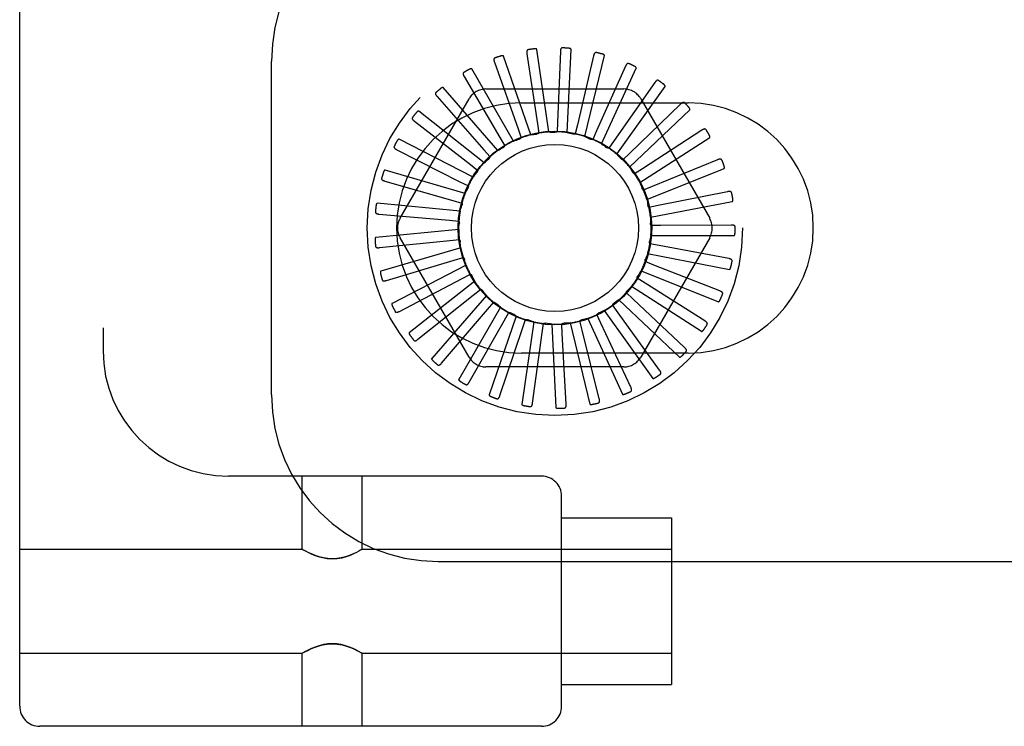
# Model space of a CAD drawing. Header units: inches. Extents: x 0 to 200, y 0 to 129.
# Tile 4 of 94: x 27.38 to 28.85, y 46.52 to 47.58. Entities that reach past the tile are written whole.
import ezdxf

# ---------------------------------------------------------------- set-up
doc = ezdxf.new("R2010")
doc.units = ezdxf.units.IN
doc.header["$LTSCALE"] = 11
doc.header["$MEASUREMENT"] = 0
doc.linetypes.add('HIDDEN', pattern=[0.2, 0.1, -0.1])
doc.layers.add('DEFAULT_2', color=8, linetype='HIDDEN')

msp = doc.modelspace()

# ---------------------------------------------------------------- linework, layer by layer
at = {"layer": 'DEFAULT_2', "color": 8, "linetype": 'HIDDEN'}
for p, q in [((27.3778, 46.5537), (27.3778, 52.0542)), ((27.5028, 51.5212), (27.5028, 47.0867)), ((28.144, 47.4105), (28.1032, 47.5286)), ((28.1383, 47.5321), (28.1541, 47.4272)), ((28.1711, 47.4148), (28.1533, 47.5385)), ((28.1885, 47.5353), (28.1842, 47.4293)), ((28.1985, 47.4139), (28.2045, 47.5387)), ((28.2384, 47.529), (28.2141, 47.4257)), ((28.2253, 47.4079), (28.2547, 47.5293)), ((27.7553, 47.0208), (27.7553, 47.5208)), ((28.0896, 47.5194), (28.125, 47.4194)), ((28.2862, 47.5133), (28.2428, 47.4165)), ((28.2504, 47.3969), (28.3023, 47.5106)), ((28.0442, 47.4978), (28.0979, 47.4063)), ((28.1183, 47.4011), (28.0558, 47.5093)), ((28.0947, 47.387), (28.0129, 47.4814)), ((28.3302, 47.4889), (28.2692, 47.402)), ((28.273, 47.3813), (28.3455, 47.4831)), ((28.0037, 47.4679), (28.0738, 47.3882)), ((28.0768, 47.4792), (28.2837, 47.4792)), ((27.9481, 47.2854), (28.0516, 47.4646)), ((28.1303, 47.4583), (28.3803, 47.4583)), ((28.3687, 47.4565), (28.2925, 47.3828)), ((28.309, 47.4646), (28.4124, 47.2854)), ((28.0743, 47.3687), (27.9761, 47.446)), ((28.2922, 47.3618), (28.3827, 47.448)), ((27.9696, 47.431), (28.0535, 47.366)), ((28.1541, 47.4272), (28.1562, 47.4131)), ((28.1842, 47.4293), (28.1836, 47.415)), ((28.2141, 47.4257), (28.2108, 47.4118)), ((28.125, 47.4194), (28.1298, 47.406)), ((28.2428, 47.4165), (28.237, 47.4035)), ((28.4005, 47.4175), (28.3116, 47.3595)), ((28.0577, 47.3469), (27.9466, 47.4041)), ((28.0979, 47.4063), (28.1051, 47.394)), ((28.2692, 47.402), (28.261, 47.3903)), ((28.3074, 47.339), (28.4125, 47.4065)), ((27.9431, 47.3882), (28.0378, 47.3402)), ((28.0738, 47.3882), (28.0832, 47.3775)), ((28.2925, 47.3828), (28.2822, 47.3729)), ((28.0535, 47.366), (28.0647, 47.3572)), ((28.4243, 47.3732), (28.326, 47.3331)), ((28.0455, 47.3223), (27.9256, 47.3575)), ((28.3116, 47.3595), (28.2997, 47.3518)), ((28.318, 47.3137), (28.434, 47.3601)), ((27.9252, 47.3412), (28.0272, 47.312)), ((28.0378, 47.3402), (28.0505, 47.3338)), ((28.326, 47.3331), (28.3128, 47.3277)), ((28.4392, 47.3252), (28.3352, 47.3044)), ((28.0382, 47.2959), (27.9138, 47.3078)), ((28.0272, 47.312), (28.0409, 47.3081)), ((28.3352, 47.3044), (28.3212, 47.3016)), ((28.3236, 47.2868), (28.4463, 47.3105)), ((27.9165, 47.2917), (28.0222, 47.2823)), ((28.0222, 47.2823), (28.0364, 47.281)), ((28.3387, 47.2744), (28.3245, 47.2744)), ((28.4448, 47.2752), (28.3387, 47.2744)), ((28.036, 47.2685), (27.9116, 47.2567)), ((27.9173, 47.2414), (28.0229, 47.2522)), ((28.0516, 47.0771), (27.9481, 47.2562)), ((28.0229, 47.2522), (28.037, 47.2536)), ((28.4124, 47.2562), (28.309, 47.0771)), ((28.3365, 47.2444), (28.3225, 47.247)), ((28.3241, 47.2594), (28.449, 47.2594)), ((28.0391, 47.2413), (27.9192, 47.2061)), ((28.3193, 47.2324), (28.442, 47.2087)), ((28.4409, 47.225), (28.3365, 47.2444)), ((27.9276, 47.1921), (28.0292, 47.2227)), ((28.0292, 47.2227), (28.0429, 47.2268)), ((28.3287, 47.2153), (28.3155, 47.2205)), ((28.4275, 47.1765), (28.3287, 47.2153)), ((28.0472, 47.2151), (27.9361, 47.1578)), ((28.0411, 47.195), (28.0537, 47.2016)), ((28.3095, 47.2068), (28.4255, 47.1603)), ((27.9471, 47.1457), (28.0411, 47.195)), ((28.0602, 47.1909), (27.9619, 47.1137)), ((28.056, 47.1991), (28.0561, 47.1989)), ((28.3155, 47.1882), (28.3035, 47.1958)), ((28.4052, 47.1315), (28.3155, 47.1882)), ((28.0579, 47.17), (28.0691, 47.1789)), ((28.2974, 47.1641), (28.2871, 47.1739)), ((28.2951, 47.1835), (28.4002, 47.1159)), ((27.975, 47.1039), (28.0579, 47.17)), ((28.0775, 47.1696), (27.9956, 47.0752)), ((28.0792, 47.1487), (28.0885, 47.1595)), ((28.2764, 47.1633), (28.3669, 47.0771)), ((28.3747, 47.0914), (28.2974, 47.1641)), ((28.0103, 47.0681), (28.0792, 47.1487)), ((28.0985, 47.152), (28.036, 47.0438)), ((28.1042, 47.1318), (28.1112, 47.1442)), ((28.2544, 47.1471), (28.3269, 47.0453)), ((28.2751, 47.1438), (28.2668, 47.1554)), ((28.3373, 47.0578), (28.2751, 47.1438)), ((28.0517, 47.0395), (28.1042, 47.1318)), ((28.1224, 47.1387), (28.0816, 47.0206)), ((28.1485, 47.1301), (28.1307, 47.0064)), ((28.1318, 47.1199), (28.1364, 47.1334)), ((28.1613, 47.1135), (28.1632, 47.1276)), ((28.1757, 47.1267), (28.1816, 47.0018)), ((28.1914, 47.1127), (28.1906, 47.127)), ((28.2031, 47.1284), (28.2325, 47.0069)), ((28.2211, 47.1177), (28.2177, 47.1315)), ((28.2296, 47.1353), (28.2815, 47.0216)), ((28.2494, 47.1282), (28.2434, 47.1411)), ((28.2941, 47.032), (28.2494, 47.1282)), ((28.0978, 47.0194), (28.1318, 47.1199)), ((28.1469, 47.0083), (28.1613, 47.1135)), ((28.1972, 47.0068), (28.1914, 47.1127)), ((28.2469, 47.0148), (28.2211, 47.1177)), ((28.3803, 47.0833), (28.1303, 47.0833)), ((28.2837, 47.0625), (28.0768, 47.0625)), ((28.1603, 46.8987), (27.6908, 46.8987)), ((27.8015, 46.7892), (27.8015, 46.8987)), ((27.8915, 46.7892), (27.8915, 46.8987)), ((28.1903, 46.5537), (28.1903, 46.8687)), ((28.1903, 46.8362), (28.3553, 46.8362)), ((28.3553, 46.8361), (28.3553, 46.5862)), ((27.3778, 46.7892), (27.8015, 46.7892)), ((27.8021, 46.7888), (27.8015, 46.7892)), ((27.802, 46.7888), (27.8037, 46.7879)), ((27.8035, 46.788), (27.8066, 46.7863)), ((27.891, 46.7888), (27.8893, 46.7879)), ((27.8915, 46.7892), (27.891, 46.7888)), ((27.8915, 46.7892), (28.3553, 46.7892)), ((28.0053, 46.7708), (29.2553, 46.7708)), ((27.3778, 46.6332), (27.8015, 46.6332)), ((27.8021, 46.6335), (27.8015, 46.6332)), ((27.8015, 46.5237), (27.8015, 46.6332)), ((27.8037, 46.6344), (27.802, 46.6335)), ((27.8865, 46.636), (27.8895, 46.6343)), ((27.8893, 46.6344), (27.891, 46.6335)), ((27.8915, 46.6332), (27.891, 46.6335)), ((27.8915, 46.6332), (28.3553, 46.6332)), ((27.8915, 46.5237), (27.8915, 46.6332)), ((28.1903, 46.5862), (28.3553, 46.5862)), ((28.1603, 46.5237), (27.4078, 46.5237))]:
    msp.add_line(p, q, dxfattribs=at)
for points in [[(28.1915, 47.5409), (28.191, 47.5408), (28.1906, 47.5407), (28.1902, 47.5405), (28.1899, 47.5403), (28.1896, 47.54), (28.1894, 47.5396), (28.1892, 47.5392), (28.189, 47.5387), (28.1889, 47.5382), (28.1888, 47.5377), (28.1887, 47.5371), (28.1886, 47.5365), (28.1886, 47.5359), (28.1885, 47.5353)], [(28.2045, 47.5387), (28.2044, 47.5389), (28.2044, 47.5391), (28.2043, 47.5392), (28.2041, 47.5393), (28.204, 47.5395), (28.2038, 47.5396), (28.2036, 47.5397), (28.2034, 47.5397), (28.2032, 47.5398), (28.2029, 47.5399), (28.2027, 47.54), (28.2024, 47.54), (28.2022, 47.5401), (28.2019, 47.5401), (28.2016, 47.5402), (28.2013, 47.5402), (28.201, 47.5403), (28.2007, 47.5403), (28.2004, 47.5404), (28.2, 47.5404)], [(28.0903, 47.5257), (28.0899, 47.5255), (28.0895, 47.5252), (28.0893, 47.5249), (28.0891, 47.5246), (28.0889, 47.5242), (28.0888, 47.5237), (28.0888, 47.5233), (28.0888, 47.5228), (28.0889, 47.5222), (28.089, 47.5217), (28.0891, 47.5212), (28.0893, 47.5206), (28.0894, 47.52), (28.0896, 47.5194)], [(28.1032, 47.5286), (28.1031, 47.5287), (28.103, 47.5288), (28.1028, 47.5289), (28.1026, 47.529), (28.1024, 47.529), (28.1022, 47.5291), (28.102, 47.5291), (28.1018, 47.5291), (28.1016, 47.5291), (28.1013, 47.5291), (28.1011, 47.529), (28.1008, 47.529), (28.1005, 47.5289), (28.1003, 47.5289), (28.1, 47.5288), (28.0997, 47.5288), (28.0994, 47.5287), (28.0991, 47.5286), (28.0988, 47.5285), (28.0985, 47.5284)], [(28.1402, 47.5381), (28.1397, 47.538), (28.1393, 47.5378), (28.139, 47.5376), (28.1387, 47.5372), (28.1385, 47.5369), (28.1383, 47.5365), (28.1382, 47.536), (28.1382, 47.5355), (28.1381, 47.535), (28.1381, 47.5345), (28.1381, 47.5339), (28.1382, 47.5333), (28.1382, 47.5327), (28.1383, 47.5321)], [(28.1533, 47.5385), (28.1533, 47.5387), (28.1532, 47.5388), (28.153, 47.5389), (28.1529, 47.539), (28.1527, 47.5391), (28.1525, 47.5392), (28.1523, 47.5392), (28.1521, 47.5393), (28.1519, 47.5393), (28.1516, 47.5393), (28.1514, 47.5393), (28.1511, 47.5394), (28.1508, 47.5394), (28.1506, 47.5394), (28.1503, 47.5394), (28.15, 47.5394), (28.1497, 47.5393), (28.1493, 47.5393), (28.149, 47.5393), (28.1486, 47.5392)], [(28.2424, 47.5339), (28.2419, 47.5339), (28.2415, 47.5339), (28.2411, 47.5338), (28.2407, 47.5336), (28.2404, 47.5333), (28.2401, 47.533), (28.2398, 47.5326), (28.2395, 47.5322), (28.2393, 47.5317), (28.2391, 47.5312), (28.2389, 47.5307), (28.2387, 47.5301), (28.2386, 47.5296), (28.2384, 47.529)], [(28.2547, 47.5293), (28.2547, 47.5295), (28.2547, 47.5297), (28.2546, 47.5298), (28.2545, 47.53), (28.2544, 47.5301), (28.2542, 47.5303), (28.2541, 47.5304), (28.2539, 47.5305), (28.2537, 47.5306), (28.2535, 47.5307), (28.2532, 47.5309), (28.253, 47.531), (28.2527, 47.5311), (28.2525, 47.5312), (28.2522, 47.5313), (28.2519, 47.5314), (28.2516, 47.5315), (28.2513, 47.5316), (28.251, 47.5317), (28.2508, 47.5317)], [(28.291, 47.5174), (28.2906, 47.5175), (28.2902, 47.5176), (28.2898, 47.5175), (28.2893, 47.5174), (28.289, 47.5172), (28.2886, 47.517), (28.2883, 47.5166), (28.2879, 47.5163), (28.2876, 47.5159), (28.2873, 47.5154), (28.287, 47.5149), (28.2868, 47.5144), (28.2865, 47.5139), (28.2862, 47.5133)], [(28.3023, 47.5106), (28.3024, 47.5107), (28.3024, 47.5109), (28.3023, 47.5111), (28.3022, 47.5112), (28.3021, 47.5114), (28.302, 47.5116), (28.3018, 47.5117), (28.3017, 47.5119), (28.3015, 47.512), (28.3013, 47.5122), (28.3011, 47.5123), (28.3009, 47.5125), (28.3007, 47.5127), (28.3005, 47.5128), (28.3002, 47.513), (28.3, 47.5131), (28.2997, 47.5133), (28.2994, 47.5134), (28.2991, 47.5136), (28.2988, 47.5137)], [(28.0437, 47.5041), (28.0433, 47.5038), (28.043, 47.5035), (28.0428, 47.5031), (28.0427, 47.5027), (28.0426, 47.5023), (28.0426, 47.5019), (28.0427, 47.5014), (28.0428, 47.5009), (28.043, 47.5004), (28.0431, 47.4999), (28.0434, 47.4994), (28.0436, 47.4989), (28.0439, 47.4983), (28.0442, 47.4978)], [(28.0558, 47.5093), (28.0557, 47.5094), (28.0555, 47.5095), (28.0554, 47.5096), (28.0552, 47.5096), (28.055, 47.5096), (28.0548, 47.5096), (28.0546, 47.5096), (28.0543, 47.5096), (28.0541, 47.5095), (28.0539, 47.5094), (28.0536, 47.5094), (28.0534, 47.5093), (28.0531, 47.5092), (28.0529, 47.5091), (28.0526, 47.509), (28.0523, 47.5089), (28.0521, 47.5087), (28.0518, 47.5086), (28.0515, 47.5084), (28.0512, 47.5083)], [(28.0129, 47.4814), (28.0128, 47.4815), (28.0126, 47.4816), (28.0124, 47.4816), (28.0122, 47.4816), (28.012, 47.4816), (28.0118, 47.4816), (28.0116, 47.4815), (28.0114, 47.4814), (28.0112, 47.4813), (28.011, 47.4812), (28.0108, 47.4811), (28.0105, 47.481), (28.0103, 47.4808), (28.0101, 47.4807), (28.0098, 47.4805), (28.0096, 47.4804), (28.0093, 47.4802), (28.0091, 47.48), (28.0088, 47.4798), (28.0085, 47.4795)], [(28.3357, 47.4919), (28.3353, 47.4922), (28.3349, 47.4923), (28.3345, 47.4923), (28.334, 47.4923), (28.3336, 47.4922), (28.3332, 47.492), (28.3328, 47.4918), (28.3324, 47.4915), (28.3321, 47.4911), (28.3317, 47.4907), (28.3313, 47.4903), (28.3309, 47.4898), (28.3306, 47.4894), (28.3302, 47.4889)], [(28.3455, 47.4831), (28.3455, 47.4833), (28.3456, 47.4835), (28.3456, 47.4836), (28.3455, 47.4838), (28.3454, 47.484), (28.3453, 47.4842), (28.3452, 47.4844), (28.3451, 47.4846), (28.345, 47.4847), (28.3448, 47.4849), (28.3446, 47.4851), (28.3445, 47.4853), (28.3443, 47.4855), (28.3441, 47.4857), (28.3439, 47.4859), (28.3436, 47.4861), (28.3434, 47.4863), (28.3432, 47.4865), (28.3429, 47.4867), (28.3427, 47.4869)], [(28.002, 47.474), (28.0017, 47.4737), (28.0015, 47.4733), (28.0014, 47.4729), (28.0013, 47.4725), (28.0013, 47.4721), (28.0014, 47.4716), (28.0015, 47.4712), (28.0017, 47.4707), (28.002, 47.4703), (28.0023, 47.4698), (28.0026, 47.4693), (28.003, 47.4689), (28.0033, 47.4684), (28.0037, 47.4679)], [(28.3747, 47.4585), (28.3744, 47.4588), (28.374, 47.459), (28.3736, 47.4592), (28.3732, 47.4592), (28.3728, 47.4592), (28.3723, 47.4591), (28.3719, 47.4589), (28.3714, 47.4587), (28.371, 47.4584), (28.3706, 47.4581), (28.3701, 47.4577), (28.3696, 47.4574), (28.3692, 47.457), (28.3687, 47.4565)], [(28.3827, 47.448), (28.3828, 47.4482), (28.3828, 47.4483), (28.3828, 47.4485), (28.3828, 47.4487), (28.3828, 47.4489), (28.3827, 47.4491), (28.3827, 47.4493), (28.3826, 47.4495), (28.3825, 47.4497), (28.3824, 47.4499), (28.3822, 47.4501), (28.3821, 47.4504), (28.3819, 47.4506), (28.3818, 47.4508), (28.3816, 47.451), (28.3814, 47.4513), (28.3812, 47.4515), (28.381, 47.4518), (28.3808, 47.452), (28.3806, 47.4523)], [(27.9668, 47.4366), (27.9666, 47.4362), (27.9664, 47.4358), (27.9663, 47.4354), (27.9664, 47.435), (27.9665, 47.4346), (27.9666, 47.4341), (27.9668, 47.4337), (27.9671, 47.4333), (27.9675, 47.4329), (27.9678, 47.4325), (27.9682, 47.4321), (27.9687, 47.4317), (27.9691, 47.4313), (27.9696, 47.431)], [(27.9761, 47.446), (27.9759, 47.446), (27.9757, 47.4461), (27.9756, 47.4461), (27.9754, 47.446), (27.9752, 47.446), (27.975, 47.4459), (27.9748, 47.4458), (27.9746, 47.4457), (27.9744, 47.4455), (27.9742, 47.4454), (27.974, 47.4452), (27.9738, 47.445), (27.9736, 47.4449), (27.9734, 47.4447), (27.9732, 47.4445), (27.973, 47.4443), (27.9728, 47.444), (27.9726, 47.4438), (27.9724, 47.4436), (27.9722, 47.4433)], [(28.144, 47.4105), (28.1462, 47.4108), (28.1484, 47.4111), (28.1506, 47.4114), (28.1528, 47.4117)], [(28.1562, 47.4131), (28.1557, 47.4127), (28.1552, 47.4124), (28.1546, 47.4121), (28.1541, 47.4119), (28.1535, 47.4118), (28.1528, 47.4117)], [(28.1711, 47.4148), (28.1733, 47.4147), (28.1756, 47.4146), (28.1778, 47.4145), (28.18, 47.4143)], [(28.1836, 47.415), (28.183, 47.4148), (28.1825, 47.4146), (28.1818, 47.4144), (28.1812, 47.4143), (28.1806, 47.4143), (28.18, 47.4143)], [(28.1985, 47.4139), (28.2007, 47.4134), (28.2029, 47.4129), (28.205, 47.4124), (28.2072, 47.4118)], [(28.2108, 47.4118), (28.2102, 47.4117), (28.2096, 47.4116), (28.209, 47.4115), (28.2084, 47.4116), (28.2078, 47.4116), (28.2072, 47.4118)], [(28.2253, 47.4079), (28.2273, 47.407), (28.2293, 47.4061), (28.2314, 47.4051), (28.2333, 47.4041)], [(28.4067, 47.4183), (28.4064, 47.4187), (28.4061, 47.419), (28.4057, 47.4192), (28.4053, 47.4193), (28.4049, 47.4193), (28.4045, 47.4193), (28.404, 47.4192), (28.4035, 47.4191), (28.403, 47.4189), (28.4025, 47.4187), (28.402, 47.4184), (28.4015, 47.4182), (28.401, 47.4178), (28.4005, 47.4175)], [(28.4125, 47.4065), (28.4127, 47.4066), (28.4128, 47.4068), (28.4128, 47.407), (28.4128, 47.4071), (28.4128, 47.4073), (28.4128, 47.4075), (28.4128, 47.4078), (28.4127, 47.408), (28.4127, 47.4082), (28.4126, 47.4084), (28.4125, 47.4087), (28.4124, 47.4089), (28.4123, 47.4092), (28.4122, 47.4094), (28.4121, 47.4097), (28.4119, 47.4099), (28.4118, 47.4102), (28.4116, 47.4105), (28.4115, 47.4108), (28.4113, 47.4111)], [(27.9393, 47.3932), (27.9391, 47.3928), (27.939, 47.3924), (27.9391, 47.3919), (27.9392, 47.3915), (27.9393, 47.3911), (27.9396, 47.3908), (27.9399, 47.3904), (27.9402, 47.3901), (27.9406, 47.3897), (27.9411, 47.3894), (27.9415, 47.3891), (27.942, 47.3888), (27.9426, 47.3885), (27.9431, 47.3882)], [(27.9466, 47.4041), (27.9464, 47.4042), (27.9463, 47.4042), (27.9461, 47.4042), (27.9459, 47.4041), (27.9458, 47.404), (27.9456, 47.4039), (27.9454, 47.4037), (27.9453, 47.4036), (27.9451, 47.4034), (27.9449, 47.4032), (27.9448, 47.403), (27.9446, 47.4028), (27.9444, 47.4026), (27.9443, 47.4024), (27.9441, 47.4022), (27.944, 47.4019), (27.9438, 47.4017), (27.9436, 47.4014), (27.9435, 47.4011), (27.9433, 47.4008)], [(28.1051, 47.394), (28.1048, 47.3934), (28.1044, 47.3929), (28.104, 47.3925), (28.1035, 47.3921), (28.103, 47.3917), (28.1025, 47.3914)], [(28.1183, 47.4011), (28.1204, 47.4018), (28.1225, 47.4026), (28.1246, 47.4033), (28.1267, 47.4039)], [(28.1298, 47.406), (28.1293, 47.4055), (28.1289, 47.4051), (28.1284, 47.4047), (28.1278, 47.4044), (28.1273, 47.4041), (28.1267, 47.4039)], [(28.237, 47.4035), (28.2363, 47.4034), (28.2357, 47.4035), (28.2351, 47.4036), (28.2345, 47.4037), (28.2339, 47.4039), (28.2333, 47.4041)], [(28.2504, 47.3969), (28.2522, 47.3956), (28.254, 47.3943), (28.2558, 47.393), (28.2576, 47.3917)], [(28.0947, 47.387), (28.0966, 47.3881), (28.0986, 47.3893), (28.1005, 47.3903), (28.1025, 47.3914)], [(28.261, 47.3903), (28.2604, 47.3904), (28.2598, 47.3906), (28.2592, 47.3908), (28.2587, 47.391), (28.2581, 47.3913), (28.2576, 47.3917)], [(28.273, 47.3813), (28.2746, 47.3797), (28.2761, 47.3781), (28.2776, 47.3765), (28.2791, 47.3749)], [(28.0743, 47.3687), (28.076, 47.3702), (28.0776, 47.3717), (28.0793, 47.3731), (28.0811, 47.3745)], [(28.0832, 47.3775), (28.0829, 47.3769), (28.0827, 47.3764), (28.0823, 47.3758), (28.0819, 47.3754), (28.0815, 47.3749), (28.0811, 47.3745)], [(28.2822, 47.3729), (28.2816, 47.3731), (28.281, 47.3734), (28.2805, 47.3737), (28.28, 47.374), (28.2795, 47.3744), (28.2791, 47.3749)], [(28.4306, 47.3728), (28.4303, 47.3732), (28.4301, 47.3735), (28.4297, 47.3738), (28.4294, 47.374), (28.429, 47.3741), (28.4285, 47.3742), (28.4281, 47.3742), (28.4276, 47.3742), (28.427, 47.3741), (28.4265, 47.374), (28.426, 47.3738), (28.4254, 47.3736), (28.4248, 47.3734), (28.4243, 47.3732)], [(28.434, 47.3601), (28.4342, 47.3602), (28.4343, 47.3603), (28.4344, 47.3605), (28.4344, 47.3607), (28.4345, 47.3609), (28.4345, 47.3611), (28.4345, 47.3613), (28.4345, 47.3615), (28.4345, 47.3617), (28.4344, 47.362), (28.4344, 47.3622), (28.4343, 47.3625), (28.4343, 47.3627), (28.4342, 47.363), (28.4342, 47.3633), (28.4341, 47.3636), (28.434, 47.3639), (28.4339, 47.3642), (28.4338, 47.3645), (28.4337, 47.3648)], [(27.9256, 47.3575), (27.9254, 47.3575), (27.9253, 47.3575), (27.9251, 47.3574), (27.9249, 47.3573), (27.9248, 47.3572), (27.9247, 47.3571), (27.9245, 47.3569), (27.9244, 47.3567), (27.9243, 47.3565), (27.9241, 47.3563), (27.924, 47.3561), (27.9239, 47.3559), (27.9238, 47.3556), (27.9236, 47.3554), (27.9235, 47.3551), (27.9234, 47.3548), (27.9233, 47.3545), (27.9232, 47.3542), (27.9231, 47.3539), (27.923, 47.3537)], [(28.0577, 47.3469), (28.059, 47.3487), (28.0604, 47.3504), (28.0618, 47.3521), (28.0632, 47.3538)], [(28.0647, 47.3572), (28.0646, 47.3566), (28.0644, 47.356), (28.0642, 47.3554), (28.0639, 47.3549), (28.0636, 47.3543), (28.0632, 47.3538)], [(28.2922, 47.3618), (28.2935, 47.3599), (28.2947, 47.3581), (28.2958, 47.3562), (28.297, 47.3543)], [(28.2997, 47.3518), (28.2991, 47.3521), (28.2986, 47.3524), (28.2981, 47.3528), (28.2977, 47.3533), (28.2973, 47.3538), (28.297, 47.3543)], [(27.9205, 47.3454), (27.9204, 47.3449), (27.9204, 47.3445), (27.9205, 47.3441), (27.9207, 47.3437), (27.9209, 47.3434), (27.9212, 47.343), (27.9216, 47.3428), (27.922, 47.3425), (27.9225, 47.3422), (27.923, 47.342), (27.9235, 47.3418), (27.924, 47.3416), (27.9246, 47.3414), (27.9252, 47.3412)], [(28.0505, 47.3338), (28.0505, 47.3332), (28.0504, 47.3325), (28.0503, 47.3319), (28.0501, 47.3313), (28.0499, 47.3307), (28.0496, 47.3302)], [(28.3074, 47.339), (28.3083, 47.3369), (28.3091, 47.3348), (28.3099, 47.3328), (28.3107, 47.3307)], [(28.0455, 47.3223), (28.0465, 47.3243), (28.0475, 47.3263), (28.0486, 47.3282), (28.0496, 47.3302)], [(28.3128, 47.3277), (28.3124, 47.3281), (28.3119, 47.3286), (28.3115, 47.329), (28.3112, 47.3296), (28.3109, 47.3301), (28.3107, 47.3307)], [(28.4453, 47.3236), (28.4452, 47.324), (28.445, 47.3244), (28.4447, 47.3247), (28.4444, 47.325), (28.444, 47.3252), (28.4436, 47.3253), (28.4431, 47.3254), (28.4426, 47.3255), (28.4421, 47.3255), (28.4416, 47.3255), (28.441, 47.3254), (28.4404, 47.3254), (28.4398, 47.3253), (28.4392, 47.3252)], [(27.9138, 47.3078), (27.9136, 47.3077), (27.9135, 47.3077), (27.9133, 47.3076), (27.9132, 47.3075), (27.9131, 47.3073), (27.913, 47.3071), (27.9129, 47.3069), (27.9128, 47.3067), (27.9127, 47.3065), (27.9126, 47.3063), (27.9125, 47.306), (27.9124, 47.3058), (27.9124, 47.3055), (27.9123, 47.3053), (27.9122, 47.305), (27.9122, 47.3047), (27.9121, 47.3044), (27.9121, 47.3041), (27.912, 47.3037), (27.912, 47.3034)], [(28.0382, 47.2959), (28.0388, 47.298), (28.0394, 47.3002), (28.0401, 47.3023), (28.0408, 47.3044)], [(28.0409, 47.3081), (28.041, 47.3075), (28.0411, 47.3068), (28.0411, 47.3062), (28.041, 47.3056), (28.0409, 47.305), (28.0408, 47.3044)], [(28.318, 47.3137), (28.3185, 47.3115), (28.3189, 47.3093), (28.3193, 47.3071), (28.3196, 47.3049)], [(28.3212, 47.3016), (28.3208, 47.3021), (28.3205, 47.3026), (28.3202, 47.3031), (28.3199, 47.3037), (28.3198, 47.3043), (28.3196, 47.3049)], [(28.4463, 47.3105), (28.4465, 47.3105), (28.4466, 47.3106), (28.4467, 47.3108), (28.4468, 47.3109), (28.4469, 47.3111), (28.447, 47.3113), (28.447, 47.3115), (28.447, 47.3118), (28.4471, 47.312), (28.4471, 47.3122), (28.4471, 47.3125), (28.4471, 47.3127), (28.4471, 47.313), (28.4471, 47.3133), (28.4471, 47.3136), (28.447, 47.3139), (28.447, 47.3142), (28.447, 47.3145), (28.4469, 47.3148), (28.4469, 47.3152)], [(27.9111, 47.2949), (27.9111, 47.2944), (27.9112, 47.294), (27.9113, 47.2936), (27.9116, 47.2933), (27.9119, 47.293), (27.9122, 47.2927), (27.9127, 47.2925), (27.9131, 47.2923), (27.9136, 47.2921), (27.9141, 47.292), (27.9147, 47.2919), (27.9153, 47.2918), (27.9159, 47.2917), (27.9165, 47.2917)], [(28.036, 47.2685), (28.0362, 47.2708), (28.0364, 47.273), (28.0367, 47.2752), (28.0369, 47.2774)], [(28.0364, 47.281), (28.0366, 47.2805), (28.0368, 47.2799), (28.0369, 47.2792), (28.037, 47.2786), (28.037, 47.278), (28.0369, 47.2774)], [(28.3236, 47.2868), (28.3237, 47.2846), (28.3237, 47.2824), (28.3236, 47.2801), (28.3236, 47.2779)], [(28.3245, 47.2744), (28.3242, 47.2749), (28.324, 47.2755), (28.3238, 47.2761), (28.3236, 47.2767), (28.3236, 47.2773), (28.3236, 47.2779)], [(28.4505, 47.2725), (28.4505, 47.2729), (28.4504, 47.2733), (28.4501, 47.2737), (28.4499, 47.274), (28.4495, 47.2743), (28.4492, 47.2745), (28.4487, 47.2747), (28.4482, 47.2748), (28.4477, 47.275), (28.4472, 47.275), (28.4466, 47.2751), (28.4461, 47.2751), (28.4454, 47.2752), (28.4448, 47.2752)], [(28.449, 47.2594), (28.4492, 47.2594), (28.4494, 47.2595), (28.4495, 47.2596), (28.4496, 47.2598), (28.4497, 47.2599), (28.4498, 47.2601), (28.4499, 47.2603), (28.45, 47.2605), (28.45, 47.2607), (28.4501, 47.261), (28.4502, 47.2612), (28.4502, 47.2615), (28.4503, 47.2617), (28.4503, 47.262), (28.4503, 47.2623), (28.4504, 47.2626), (28.4504, 47.2629), (28.4504, 47.2632), (28.4504, 47.2635), (28.4504, 47.2638)], [(27.9116, 47.2567), (27.9115, 47.2566), (27.9113, 47.2565), (27.9112, 47.2564), (27.9111, 47.2562), (27.911, 47.2561), (27.9109, 47.2559), (27.9109, 47.2557), (27.9108, 47.2555), (27.9108, 47.2552), (27.9107, 47.255), (27.9107, 47.2547), (27.9106, 47.2545), (27.9106, 47.2542), (27.9106, 47.2539), (27.9106, 47.2537), (27.9106, 47.2534), (27.9106, 47.253), (27.9106, 47.2527), (27.9106, 47.2524), (27.9106, 47.2521)], [(28.037, 47.2536), (28.0374, 47.2531), (28.0377, 47.2525), (28.0379, 47.252), (28.0381, 47.2514), (28.0382, 47.2508), (28.0383, 47.2501)], [(28.0391, 47.2413), (28.0388, 47.2435), (28.0386, 47.2457), (28.0384, 47.2479), (28.0383, 47.2501)], [(28.3225, 47.247), (28.3224, 47.2476), (28.3222, 47.2482), (28.3222, 47.2488), (28.3222, 47.2495), (28.3222, 47.2501), (28.3223, 47.2507)], [(28.3241, 47.2594), (28.3237, 47.2572), (28.3233, 47.255), (28.3228, 47.2528), (28.3223, 47.2507)], [(27.9114, 47.2435), (27.9115, 47.2431), (27.9116, 47.2427), (27.9119, 47.2423), (27.9122, 47.242), (27.9125, 47.2418), (27.9129, 47.2416), (27.9134, 47.2415), (27.9139, 47.2414), (27.9144, 47.2413), (27.9149, 47.2413), (27.9155, 47.2413), (27.9161, 47.2413), (27.9167, 47.2413), (27.9173, 47.2414)], [(28.3193, 47.2324), (28.3185, 47.2303), (28.3177, 47.2282), (28.3168, 47.2262), (28.3159, 47.2242)], [(28.0429, 47.2268), (28.0433, 47.2264), (28.0437, 47.2259), (28.0441, 47.2254), (28.0443, 47.2248), (28.0446, 47.2242), (28.0448, 47.2236)], [(28.0472, 47.2151), (28.0465, 47.2172), (28.0459, 47.2194), (28.0453, 47.2215), (28.0448, 47.2236)], [(28.3155, 47.2205), (28.3154, 47.2211), (28.3154, 47.2217), (28.3154, 47.2224), (28.3156, 47.223), (28.3157, 47.2236), (28.3159, 47.2242)], [(28.446, 47.2213), (28.446, 47.2218), (28.4459, 47.2222), (28.4458, 47.2226), (28.4456, 47.223), (28.4453, 47.2233), (28.445, 47.2236), (28.4446, 47.2238), (28.4442, 47.2241), (28.4437, 47.2243), (28.4432, 47.2244), (28.4426, 47.2246), (28.4421, 47.2248), (28.4415, 47.2249), (28.4409, 47.225)], [(27.9192, 47.2061), (27.919, 47.206), (27.9189, 47.2059), (27.9188, 47.2057), (27.9187, 47.2056), (27.9187, 47.2054), (27.9186, 47.2052), (27.9186, 47.205), (27.9186, 47.2047), (27.9186, 47.2045), (27.9186, 47.2043), (27.9186, 47.204), (27.9186, 47.2037), (27.9186, 47.2035), (27.9187, 47.2032), (27.9187, 47.2029), (27.9188, 47.2026), (27.9188, 47.2023), (27.9189, 47.202), (27.919, 47.2017), (27.9191, 47.2014)], [(28.0537, 47.2016), (28.0542, 47.2013), (28.0546, 47.2009), (28.055, 47.2005), (28.0554, 47.2001), (28.0557, 47.1996), (28.056, 47.1991)], [(28.3095, 47.2068), (28.3083, 47.2049), (28.3071, 47.203), (28.3059, 47.2012), (28.3047, 47.1993)], [(28.442, 47.2087), (28.4422, 47.2087), (28.4423, 47.2088), (28.4425, 47.2089), (28.4426, 47.209), (28.4428, 47.2091), (28.4429, 47.2093), (28.443, 47.2095), (28.4431, 47.2097), (28.4433, 47.2099), (28.4434, 47.2101), (28.4435, 47.2103), (28.4436, 47.2106), (28.4437, 47.2108), (28.4438, 47.2111), (28.4438, 47.2114), (28.4439, 47.2116), (28.444, 47.2119), (28.4441, 47.2122), (28.4442, 47.2126), (28.4443, 47.2129)], [(27.9214, 47.1931), (27.9216, 47.1927), (27.9218, 47.1923), (27.9221, 47.192), (27.9225, 47.1918), (27.9229, 47.1916), (27.9233, 47.1915), (27.9238, 47.1915), (27.9243, 47.1915), (27.9248, 47.1915), (27.9253, 47.1916), (27.9259, 47.1917), (27.9265, 47.1918), (27.927, 47.192), (27.9276, 47.1921)], [(28.0602, 47.1909), (28.0595, 47.1922), (28.0588, 47.1935), (28.0581, 47.1949), (28.0574, 47.1962), (28.0568, 47.1975), (28.0561, 47.1989)], [(28.3035, 47.1958), (28.3035, 47.1965), (28.3037, 47.1971), (28.3038, 47.1977), (28.3041, 47.1982), (28.3043, 47.1988), (28.3047, 47.1993)], [(28.0691, 47.1789), (28.0697, 47.1787), (28.0702, 47.1784), (28.0707, 47.178), (28.0712, 47.1776), (28.0716, 47.1771), (28.072, 47.1767)], [(28.0775, 47.1696), (28.0761, 47.1714), (28.0747, 47.1731), (28.0733, 47.1749), (28.072, 47.1767)], [(28.2871, 47.1739), (28.2872, 47.1745), (28.2875, 47.175), (28.2877, 47.1756), (28.2881, 47.1761), (28.2885, 47.1766), (28.2889, 47.1771)], [(28.2951, 47.1835), (28.2935, 47.1818), (28.292, 47.1802), (28.2905, 47.1786), (28.2889, 47.1771)], [(28.4318, 47.1719), (28.4319, 47.1724), (28.4319, 47.1728), (28.4319, 47.1732), (28.4317, 47.1736), (28.4315, 47.174), (28.4313, 47.1743), (28.4309, 47.1746), (28.4305, 47.175), (28.4301, 47.1753), (28.4296, 47.1755), (28.4291, 47.1758), (28.4286, 47.1761), (28.4281, 47.1763), (28.4275, 47.1765)], [(27.9361, 47.1578), (27.936, 47.1577), (27.9359, 47.1576), (27.9358, 47.1574), (27.9358, 47.1572), (27.9358, 47.1571), (27.9358, 47.1568), (27.9358, 47.1566), (27.9358, 47.1564), (27.9359, 47.1562), (27.9359, 47.1559), (27.936, 47.1557), (27.936, 47.1554), (27.9361, 47.1552), (27.9362, 47.1549), (27.9363, 47.1547), (27.9364, 47.1544), (27.9365, 47.1541), (27.9367, 47.1538), (27.9368, 47.1535), (27.9369, 47.1532)], [(28.0885, 47.1595), (28.0891, 47.1594), (28.0897, 47.1592), (28.0903, 47.1589), (28.0908, 47.1586), (28.0913, 47.1583), (28.0918, 47.1579)], [(28.0985, 47.152), (28.0968, 47.1534), (28.0951, 47.1549), (28.0934, 47.1564), (28.0918, 47.1579)], [(28.2668, 47.1554), (28.2671, 47.156), (28.2674, 47.1565), (28.2678, 47.157), (28.2682, 47.1574), (28.2687, 47.1578), (28.2692, 47.1582)], [(28.2764, 47.1633), (28.2747, 47.162), (28.2728, 47.1607), (28.271, 47.1594), (28.2692, 47.1582)], [(28.4255, 47.1603), (28.4257, 47.1603), (28.4259, 47.1603), (28.426, 47.1604), (28.4262, 47.1605), (28.4264, 47.1606), (28.4265, 47.1607), (28.4267, 47.1609), (28.4268, 47.161), (28.427, 47.1612), (28.4271, 47.1614), (28.4273, 47.1616), (28.4274, 47.1618), (28.4275, 47.1621), (28.4277, 47.1623), (28.4278, 47.1625), (28.428, 47.1628), (28.4281, 47.1631), (28.4282, 47.1634), (28.4284, 47.1637), (28.4285, 47.164)], [(27.9408, 47.1455), (27.941, 47.1451), (27.9414, 47.1448), (27.9417, 47.1446), (27.9421, 47.1444), (27.9425, 47.1444), (27.943, 47.1443), (27.9434, 47.1444), (27.9439, 47.1445), (27.9444, 47.1446), (27.9449, 47.1448), (27.9455, 47.145), (27.946, 47.1452), (27.9465, 47.1455), (27.9471, 47.1457)], [(28.1112, 47.1442), (28.1118, 47.1442), (28.1124, 47.1441), (28.1131, 47.1439), (28.1137, 47.1437), (28.1142, 47.1435), (28.1148, 47.1432)], [(28.1224, 47.1387), (28.1205, 47.1398), (28.1186, 47.1409), (28.1166, 47.142), (28.1148, 47.1432)], [(28.2434, 47.1411), (28.2438, 47.1416), (28.2442, 47.1421), (28.2447, 47.1425), (28.2452, 47.1428), (28.2457, 47.1432), (28.2463, 47.1434)], [(28.2544, 47.1471), (28.2524, 47.1461), (28.2503, 47.1452), (28.2483, 47.1443), (28.2463, 47.1434)], [(28.1364, 47.1334), (28.137, 47.1335), (28.1377, 47.1335), (28.1383, 47.1335), (28.1389, 47.1334), (28.1395, 47.1333), (28.1401, 47.1331)], [(28.1485, 47.1301), (28.1464, 47.1308), (28.1443, 47.1315), (28.1422, 47.1323), (28.1401, 47.1331)], [(28.1632, 47.1276), (28.1638, 47.1278), (28.1644, 47.1279), (28.165, 47.128), (28.1657, 47.1281), (28.1663, 47.128), (28.1669, 47.128)], [(28.1757, 47.1267), (28.1735, 47.1269), (28.1713, 47.1272), (28.1691, 47.1276), (28.1669, 47.128)], [(28.1906, 47.127), (28.1912, 47.1273), (28.1917, 47.1275), (28.1923, 47.1277), (28.1929, 47.1279), (28.1936, 47.128), (28.1942, 47.128)], [(28.2031, 47.1284), (28.2008, 47.1282), (28.1986, 47.1281), (28.1964, 47.1281), (28.1942, 47.128)], [(28.2177, 47.1315), (28.2182, 47.1319), (28.2187, 47.1323), (28.2192, 47.1326), (28.2198, 47.1329), (28.2203, 47.1331), (28.2209, 47.1332)], [(28.2296, 47.1353), (28.2274, 47.1347), (28.2253, 47.1342), (28.2231, 47.1337), (28.2209, 47.1332)], [(28.4085, 47.1261), (28.4087, 47.1265), (28.4088, 47.1269), (28.4089, 47.1273), (28.4088, 47.1278), (28.4087, 47.1282), (28.4085, 47.1286), (28.4082, 47.1289), (28.4079, 47.1293), (28.4075, 47.1297), (28.4071, 47.1301), (28.4067, 47.1304), (28.4062, 47.1308), (28.4057, 47.1311), (28.4052, 47.1315)], [(27.9619, 47.1137), (27.9618, 47.1135), (27.9617, 47.1134), (27.9617, 47.1132), (27.9617, 47.113), (27.9617, 47.1128), (27.9618, 47.1126), (27.9618, 47.1124), (27.9619, 47.1122), (27.962, 47.112), (27.9621, 47.1118), (27.9622, 47.1115), (27.9623, 47.1113), (27.9624, 47.1111), (27.9626, 47.1108), (27.9627, 47.1106), (27.9629, 47.1103), (27.963, 47.1101), (27.9632, 47.1098), (27.9634, 47.1096), (27.9636, 47.1093)], [(28.4002, 47.1159), (28.4003, 47.1158), (28.4005, 47.1158), (28.4007, 47.1158), (28.4009, 47.1159), (28.401, 47.116), (28.4012, 47.1161), (28.4014, 47.1162), (28.4016, 47.1163), (28.4018, 47.1165), (28.4019, 47.1167), (28.4021, 47.1168), (28.4023, 47.117), (28.4025, 47.1172), (28.4027, 47.1174), (28.4029, 47.1176), (28.403, 47.1179), (28.4032, 47.1181), (28.4034, 47.1184), (28.4036, 47.1186), (28.4038, 47.1189)], [(27.9688, 47.1025), (27.9692, 47.1021), (27.9695, 47.1019), (27.9699, 47.1017), (27.9703, 47.1017), (27.9707, 47.1017), (27.9712, 47.1017), (27.9716, 47.1018), (27.9721, 47.102), (27.9726, 47.1022), (27.973, 47.1025), (27.9735, 47.1028), (27.974, 47.1031), (27.9745, 47.1035), (27.975, 47.1039)], [(28.377, 47.0855), (28.3773, 47.0859), (28.3775, 47.0863), (28.3776, 47.0867), (28.3776, 47.0871), (28.3775, 47.0875), (28.3774, 47.0879), (28.3772, 47.0884), (28.377, 47.0888), (28.3767, 47.0892), (28.3764, 47.0897), (28.376, 47.0901), (28.3756, 47.0905), (28.3752, 47.091), (28.3747, 47.0914)], [(27.9956, 47.0752), (27.9955, 47.075), (27.9955, 47.0749), (27.9955, 47.0747), (27.9955, 47.0745), (27.9956, 47.0743), (27.9956, 47.0741), (27.9957, 47.0739), (27.9959, 47.0737), (27.996, 47.0736), (27.9961, 47.0733), (27.9963, 47.0731), (27.9964, 47.0729), (27.9966, 47.0727), (27.9968, 47.0725), (27.997, 47.0723), (27.9972, 47.0721), (27.9974, 47.0719), (27.9976, 47.0716), (27.9979, 47.0714), (27.9981, 47.0712)], [(28.0045, 47.0655), (28.0049, 47.0652), (28.0053, 47.0651), (28.0057, 47.065), (28.0061, 47.065), (28.0065, 47.0651), (28.007, 47.0652), (28.0074, 47.0654), (28.0078, 47.0657), (28.0082, 47.066), (28.0086, 47.0663), (28.0091, 47.0667), (28.0095, 47.0671), (28.0099, 47.0676), (28.0103, 47.0681)], [(28.3669, 47.0771), (28.367, 47.077), (28.3672, 47.0769), (28.3674, 47.0769), (28.3676, 47.077), (28.3678, 47.077), (28.3679, 47.0771), (28.3681, 47.0772), (28.3683, 47.0773), (28.3686, 47.0774), (28.3688, 47.0775), (28.369, 47.0776), (28.3692, 47.0778), (28.3694, 47.0779), (28.3696, 47.0781), (28.3698, 47.0783), (28.3701, 47.0785), (28.3703, 47.0787), (28.3705, 47.0789), (28.3708, 47.0791), (28.371, 47.0794)], [(28.3384, 47.0516), (28.3387, 47.0519), (28.339, 47.0523), (28.3392, 47.0527), (28.3393, 47.0531), (28.3393, 47.0535), (28.3392, 47.0539), (28.3391, 47.0544), (28.339, 47.0549), (28.3388, 47.0553), (28.3385, 47.0558), (28.3383, 47.0563), (28.3379, 47.0568), (28.3376, 47.0573), (28.3373, 47.0578)], [(28.036, 47.0438), (28.0359, 47.0436), (28.0359, 47.0435), (28.0359, 47.0433), (28.036, 47.0431), (28.0361, 47.0429), (28.0362, 47.0428), (28.0363, 47.0426), (28.0365, 47.0424), (28.0366, 47.0422), (28.0368, 47.0421), (28.037, 47.0419), (28.0372, 47.0417), (28.0374, 47.0416), (28.0376, 47.0414), (28.0378, 47.0412), (28.0381, 47.041), (28.0383, 47.0408), (28.0386, 47.0407), (28.0389, 47.0405), (28.0392, 47.0403)], [(28.0466, 47.036), (28.047, 47.0358), (28.0474, 47.0357), (28.0478, 47.0357), (28.0482, 47.0357), (28.0486, 47.0359), (28.049, 47.0361), (28.0494, 47.0364), (28.0497, 47.0367), (28.0501, 47.0371), (28.0504, 47.0376), (28.0508, 47.038), (28.0511, 47.0385), (28.0514, 47.039), (28.0517, 47.0395)], [(28.3269, 47.0453), (28.327, 47.0452), (28.3271, 47.0451), (28.3273, 47.045), (28.3275, 47.045), (28.3277, 47.045), (28.3279, 47.045), (28.3281, 47.0451), (28.3283, 47.0452), (28.3285, 47.0452), (28.3288, 47.0453), (28.329, 47.0454), (28.3292, 47.0455), (28.3295, 47.0456), (28.3297, 47.0458), (28.33, 47.0459), (28.3302, 47.046), (28.3305, 47.0462), (28.3308, 47.0464), (28.331, 47.0465), (28.3313, 47.0467)], [(28.294, 47.0257), (28.2944, 47.0259), (28.2948, 47.0262), (28.295, 47.0265), (28.2952, 47.0269), (28.2953, 47.0273), (28.2953, 47.0278), (28.2953, 47.0282), (28.2952, 47.0287), (28.2951, 47.0292), (28.295, 47.0298), (28.2948, 47.0303), (28.2946, 47.0309), (28.2944, 47.0314), (28.2941, 47.032)], [(28.0816, 47.0206), (28.0815, 47.0204), (28.0815, 47.0202), (28.0816, 47.0201), (28.0817, 47.0199), (28.0818, 47.0198), (28.082, 47.0196), (28.0821, 47.0195), (28.0823, 47.0193), (28.0825, 47.0192), (28.0827, 47.0191), (28.0829, 47.0189), (28.0831, 47.0188), (28.0834, 47.0187), (28.0836, 47.0185), (28.0839, 47.0184), (28.0841, 47.0183), (28.0844, 47.0181), (28.0847, 47.018), (28.085, 47.0179), (28.0853, 47.0178)], [(28.0934, 47.0149), (28.0939, 47.0148), (28.0943, 47.0148), (28.0947, 47.0149), (28.0951, 47.015), (28.0955, 47.0152), (28.0958, 47.0155), (28.0961, 47.0159), (28.0964, 47.0163), (28.0967, 47.0167), (28.0969, 47.0172), (28.0972, 47.0177), (28.0974, 47.0183), (28.0976, 47.0188), (28.0978, 47.0194)], [(28.2456, 47.0086), (28.246, 47.0087), (28.2464, 47.0089), (28.2467, 47.0092), (28.2469, 47.0096), (28.2471, 47.01), (28.2472, 47.0104), (28.2473, 47.0109), (28.2473, 47.0113), (28.2473, 47.0119), (28.2473, 47.0124), (28.2472, 47.013), (28.2471, 47.0136), (28.247, 47.0141), (28.2469, 47.0148)], [(28.2815, 47.0216), (28.2816, 47.0215), (28.2817, 47.0214), (28.2819, 47.0213), (28.2821, 47.0212), (28.2823, 47.0212), (28.2825, 47.0212), (28.2827, 47.0212), (28.2829, 47.0212), (28.2832, 47.0212), (28.2834, 47.0213), (28.2836, 47.0213), (28.2839, 47.0214), (28.2842, 47.0215), (28.2844, 47.0215), (28.2847, 47.0216), (28.285, 47.0217), (28.2853, 47.0218), (28.2856, 47.0219), (28.2859, 47.0221), (28.2862, 47.0222)], [(28.1307, 47.0064), (28.1307, 47.0063), (28.1308, 47.0061), (28.1309, 47.0059), (28.131, 47.0058), (28.1311, 47.0057), (28.1313, 47.0056), (28.1315, 47.0054), (28.1317, 47.0053), (28.1319, 47.0052), (28.1321, 47.0051), (28.1323, 47.005), (28.1326, 47.005), (28.1328, 47.0049), (28.1331, 47.0048), (28.1334, 47.0047), (28.1337, 47.0046), (28.134, 47.0046), (28.1343, 47.0045), (28.1346, 47.0044), (28.135, 47.0044)], [(28.1434, 47.0031), (28.1439, 47.0031), (28.1443, 47.0031), (28.1447, 47.0033), (28.1451, 47.0035), (28.1454, 47.0038), (28.1456, 47.0042), (28.1459, 47.0046), (28.1461, 47.005), (28.1463, 47.0055), (28.1464, 47.006), (28.1466, 47.0066), (28.1467, 47.0071), (28.1468, 47.0077), (28.1469, 47.0083)], [(28.1816, 47.0018), (28.1817, 47.0017), (28.1818, 47.0015), (28.1819, 47.0014), (28.182, 47.0013), (28.1822, 47.0012), (28.1824, 47.0011), (28.1826, 47.001), (28.1828, 47.0009), (28.183, 47.0009), (28.1833, 47.0008), (28.1835, 47.0008), (28.1838, 47.0007), (28.184, 47.0007), (28.1843, 47.0007), (28.1846, 47.0007), (28.1849, 47.0006), (28.1852, 47.0006), (28.1855, 47.0006), (28.1858, 47.0006), (28.1861, 47.0006)], [(28.1948, 47.001), (28.1952, 47.001), (28.1956, 47.0012), (28.196, 47.0014), (28.1963, 47.0017), (28.1965, 47.002), (28.1967, 47.0024), (28.1969, 47.0029), (28.197, 47.0033), (28.1971, 47.0039), (28.1972, 47.0044), (28.1972, 47.005), (28.1972, 47.0055), (28.1972, 47.0062), (28.1972, 47.0068)], [(28.2325, 47.0069), (28.2326, 47.0068), (28.2327, 47.0067), (28.2328, 47.0066), (28.233, 47.0065), (28.2332, 47.0064), (28.2334, 47.0064), (28.2336, 47.0063), (28.2338, 47.0063), (28.2341, 47.0063), (28.2343, 47.0063), (28.2346, 47.0063), (28.2348, 47.0063), (28.2351, 47.0063), (28.2354, 47.0063), (28.2357, 47.0064), (28.2359, 47.0064), (28.2363, 47.0064), (28.2366, 47.0065), (28.2369, 47.0066), (28.2373, 47.0066)], [(27.8895, 46.788), (27.8865, 46.7863), (27.8827, 46.7844), (27.8779, 46.7822), (27.8724, 46.7799), (27.8663, 46.7779), (27.8598, 46.7762), (27.8532, 46.7752), (27.8466, 46.7749), (27.8399, 46.7752), (27.8333, 46.7762), (27.8268, 46.7779), (27.8207, 46.7799), (27.8152, 46.7821), (27.8104, 46.7844), (27.8066, 46.7863)], [(27.8061, 46.7866), (27.8096, 46.7848), (27.814, 46.7827), (27.8192, 46.7805), (27.8252, 46.7783), (27.8318, 46.7766), (27.8389, 46.7754), (27.8464, 46.7749), (27.8539, 46.7753), (27.8611, 46.7765), (27.8677, 46.7783), (27.8737, 46.7804), (27.8789, 46.7826), (27.8834, 46.7848), (27.8869, 46.7866)], [(27.8865, 46.636), (27.8826, 46.6379), (27.8778, 46.6402), (27.8723, 46.6424), (27.8662, 46.6444), (27.8598, 46.6461), (27.8532, 46.6471), (27.8465, 46.6474), (27.8398, 46.6471), (27.8332, 46.6461), (27.8267, 46.6444), (27.8207, 46.6424), (27.8151, 46.6401), (27.8104, 46.6379), (27.8065, 46.636), (27.8036, 46.6343)], [(27.8061, 46.6357), (27.8096, 46.6375), (27.8141, 46.6397), (27.8193, 46.6419), (27.8252, 46.644), (27.8318, 46.6458), (27.839, 46.647), (27.8465, 46.6474), (27.854, 46.647), (27.8612, 46.6458), (27.8678, 46.644), (27.8737, 46.6419), (27.879, 46.6397), (27.8834, 46.6375), (27.8869, 46.6357)]]:
    msp.add_lwpolyline(points, dxfattribs=at)
for radius in [0.2813, 0.1452, 0.1253]:
    msp.add_circle((28.1803, 47.2708), radius, dxfattribs=at)
for centre, radius, start, end in [((28.0053, 47.5208), 0.25, 90, 180), ((28.1803, 47.2708), 0.2703, 85.8095, 87.621), ((28.1803, 47.2708), 0.2703, 107.6079, 109.4393), ((28.1803, 47.2708), 0.2703, 96.7174, 98.5302), ((28.1803, 47.2708), 0.2703, 74.8798, 76.7121), ((28.1803, 47.2708), 0.2703, 63.9898, 65.8029), ((28.1803, 47.2708), 0.2703, 118.5353, 120.3483), ((28.1803, 47.2708), 0.2703, 53.0625, 54.8938), ((28.1803, 47.2708), 0.2703, 129.4457, 131.2575), ((28.0768, 47.45), 0.0292, 90, 150), ((28.2837, 47.45), 0.0292, 30, 90), ((28.1303, 47.2708), 0.1875, 90, 270), ((28.1803, 47.2708), 0.2703, 42.1721, 43.9848), ((28.3803, 47.2708), 0.1875, 270, 90), ((28.1803, 47.2708), 0.2703, 140.3346, 142.1665), ((28.1803, 47.2708), 0.1443, 104.5462, 110.4924), ((28.1803, 47.2708), 0.1443, 93.6371, 99.5833), ((28.1803, 47.2708), 0.1443, 82.728, 88.6743), ((28.1803, 47.2708), 0.1443, 71.8189, 77.7652), ((28.1803, 47.2708), 0.2703, 31.2637, 33.0755), ((28.1803, 47.2708), 0.2703, 151.2627, 153.0757), ((28.1803, 47.2708), 0.1443, 115.4553, 121.4015), ((28.1803, 47.2708), 0.1443, 60.9098, 66.8561), ((28.1803, 47.2708), 0.1443, 126.3644, 132.3106), ((28.1803, 47.2708), 0.1443, 50.0007, 55.947), ((28.1803, 47.2708), 0.1443, 137.2735, 143.2197), ((28.1803, 47.2708), 0.1443, 39.0916, 45.0379), ((28.1803, 47.2708), 0.2703, 20.3346, 22.1666), ((28.1803, 47.2708), 0.2703, 162.1533, 163.9848), ((28.1803, 47.2708), 0.1443, 28.1826, 34.1288), ((28.1803, 47.2708), 0.1443, 148.1826, 154.1288), ((28.1803, 47.2708), 0.1443, 159.0916, 165.0379), ((28.1803, 47.2708), 0.1443, 17.2735, 23.2197), ((28.1803, 47.2708), 0.2703, 9.4443, 11.2574), ((28.1803, 47.2708), 0.2703, 173.0804, 174.8935), ((28.1803, 47.2708), 0.1443, 170.0007, 175.947), ((28.1803, 47.2708), 0.1443, 6.3644, 12.3106), ((27.9734, 47.2708), 0.0292, 150, 210), ((28.1803, 47.2708), 0.1443, 355.4553, 1.4015), ((28.3871, 47.2708), 0.0292, 330, 30), ((28.1803, 47.2708), 0.1443, 180.9098, 186.8561), ((28.1803, 47.2708), 0.2703, 358.5093, 0.3483), ((28.1803, 47.2708), 0.2703, 183.9727, 185.8031), ((28.1803, 47.2708), 0.1443, 344.5462, 350.4924), ((28.1803, 47.2708), 0.1443, 191.8189, 197.7652), ((28.1803, 47.2708), 0.1443, 333.6371, 339.5833), ((28.1803, 47.2708), 0.2703, 347.6268, 349.4393), ((28.1803, 47.2708), 0.2703, 194.8803, 196.7119), ((28.1803, 47.2708), 0.1443, 202.728, 208.6743), ((28.1803, 47.2708), 0.1443, 213.6371, 219.5833), ((28.1803, 47.2708), 0.1443, 322.728, 328.6743), ((28.1803, 47.2708), 0.1443, 311.8189, 317.7652), ((28.1803, 47.2708), 0.2703, 336.7179, 338.5301), ((28.1803, 47.2708), 0.1443, 224.5462, 230.4924), ((28.1803, 47.2708), 0.2703, 205.8081, 207.6211), ((28.1803, 47.2708), 0.1443, 235.4553, 241.4015), ((28.1803, 47.2708), 0.1443, 300.9098, 306.8561), ((28.1803, 47.2708), 0.1443, 246.3644, 252.3106), ((28.1803, 47.2708), 0.1443, 257.2735, 263.2197), ((28.1803, 47.2708), 0.1443, 268.1826, 274.1288), ((28.1803, 47.2708), 0.1443, 279.0916, 285.0379), ((28.1803, 47.2708), 0.1443, 290.0007, 295.947), ((28.1803, 47.2708), 0.2703, 325.7893, 327.6212), ((28.1803, 47.2708), 0.2703, 216.6986, 218.5302), ((27.6908, 47.0867), 0.188, 180, 270), ((28.1803, 47.2708), 0.2703, 314.8988, 316.712), ((28.1803, 47.2708), 0.2703, 227.6265, 229.4392), ((28.0768, 47.0917), 0.0292, 210, 270), ((28.2837, 47.0917), 0.0292, 270, 330), ((28.1803, 47.2708), 0.2703, 238.5362, 240.3484), ((28.1803, 47.2708), 0.2703, 303.9715, 305.8028), ((28.1803, 47.2708), 0.2703, 293.0815, 294.8939), ((28.0053, 47.0208), 0.25, 180, 270), ((28.1803, 47.2708), 0.2703, 249.4259, 251.2574), ((28.1803, 47.2708), 0.2703, 282.1722, 283.9846), ((28.1803, 47.2708), 0.2703, 260.3534, 262.1665), ((28.1803, 47.2708), 0.2703, 271.244, 273.0757), ((28.1603, 46.8687), 0.03, 0, 90), ((27.4078, 46.5537), 0.03, 180, 270), ((28.1603, 46.5537), 0.03, 270, 360)]:
    msp.add_arc(centre, radius, start, end, dxfattribs=at)

doc.saveas('drawing.dxf')
